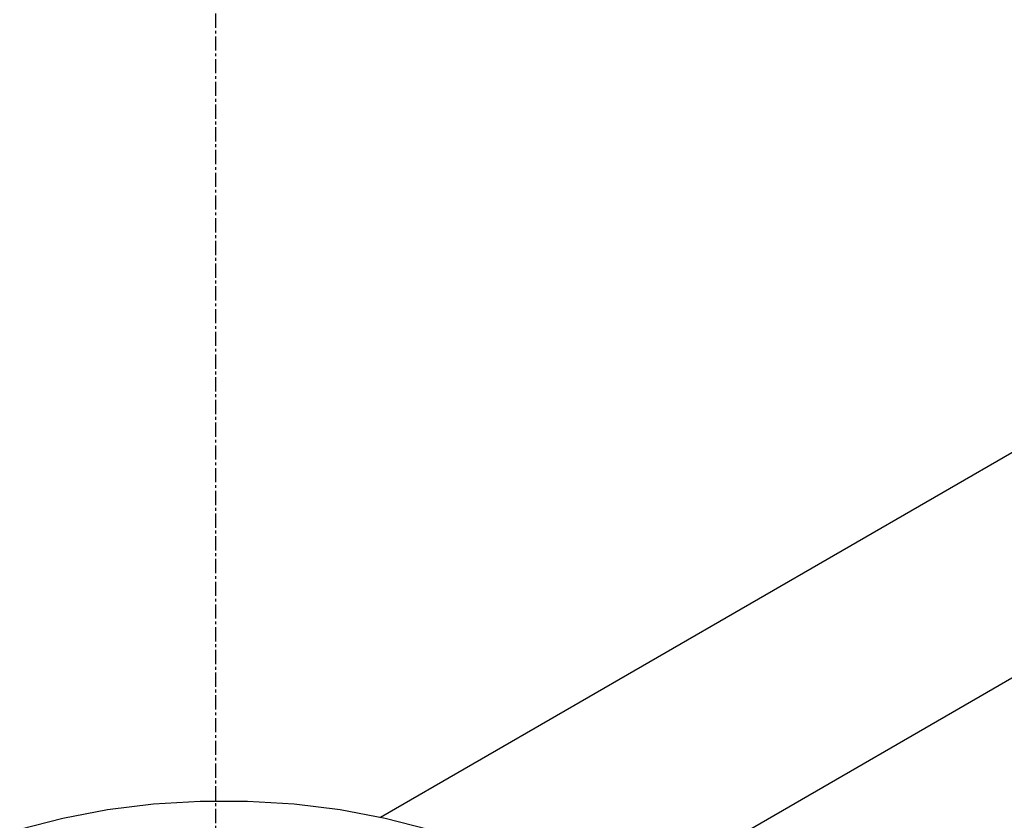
# Model space of a CAD drawing. Extents: x -17300 to -11339, y 1971 to 5059.
# Tile 26 of 81: x -13885 to -13850, y 3161 to 3189. Entities that reach past the tile are written whole.
import ezdxf

# ---------------------------------------------------------------- set-up
doc = ezdxf.new("R2010")
doc.units = 0
doc.header["$MEASUREMENT"] = 0
doc.linetypes.add('CENTER1', pattern=[0.6625, 0.5, -0.075, 0.0125, -0.075])
doc.layers.get('0').update_dxf_attribs({"linetype": 'CONTINUOUS'})
for name, color, linetype in [('CENTERLINE', 3, 'CENTER1'), ('PIPING-PRODUCT-PREMIUM', 5, 'CONTINUOUS'), ('TANK-SLOPE', 2, 'CONTINUOUS')]:
    doc.layers.add(name, color=color, linetype=linetype)

# ---------------------------------------------------------------- blocks, each defined once
blk = doc.blocks.new('5-6 TANKS')
for p, q in [((-106.666, 63.114), (-105.841, 63.164)), ((-105.841, 63.164), (-105.012, 63.164)), ((-105.012, 63.164), (-104.187, 63.114)), ((-108.265, 62.867), (-107.477, 63.014)), ((-107.477, 63.014), (-106.666, 63.114)), ((-104.187, 63.114), (-103.376, 63.014)), ((-103.376, 63.014), (-102.588, 62.867)), ((-109.023, 62.672), (-108.265, 62.867)), ((-102.588, 62.867), (-101.83, 62.672))]:
    blk.add_line(p, q)

msp = doc.modelspace()

# ---------------------------------------------------------------- linework, layer by layer
at = {"layer": 'CENTERLINE', "color": 3, "linetype": 'CENTER1'}
msp.add_line((-13878.232, 3153.787), (-13878.232, 3341.688, 0), dxfattribs=at)
at = {"layer": 'PIPING-PRODUCT-PREMIUM'}
for p, q in [((-13846.303, 3176.271, 0), (-13872.423, 3161.191, 0)), ((-13844.777, 3169.214, 0), (-13864.75, 3157.683, 0))]:
    msp.add_line(p, q, dxfattribs=at)

# ---------------------------------------------------------------- block references
at = {"layer": 'TANK-SLOPE', "xscale": 2, "yscale": 2, "zscale": 2}
msp.add_blockref('5-6 TANKS', (-13667.091, 3035.433, 0), dxfattribs=at)

doc.saveas('drawing.dxf')
